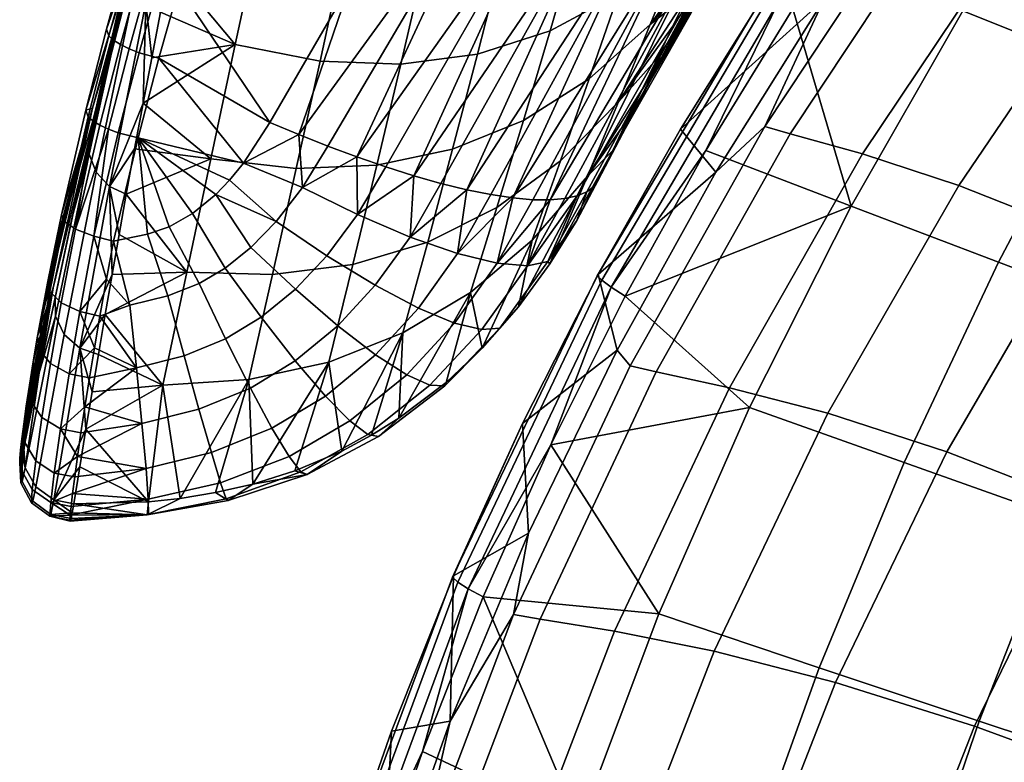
# Model space of a CAD drawing. Header units: millimetres. Extents: x -265 to 265, y -290 to 275.
# Tile 20 of 67: x -265 to -207, y 39 to 83. Entities that reach past the tile are written whole.
import ezdxf

# ---------------------------------------------------------------- set-up
doc = ezdxf.new("R2010")
doc.units = ezdxf.units.MM
doc.header["$MEASUREMENT"] = 0
for name, color, linetype in [('operadlo', 23, 'Continuous'), ('podnoz', 31, 'Continuous'), ('sedak', 23, 'Continuous')]:
    doc.layers.add(name, color=color, linetype=linetype)

msp = doc.modelspace()

# ---------------------------------------------------------------- meshes
at = {"layer": 'operadlo'}
mesh = msp.add_polyface(dxfattribs=at)
corners = [(-229.672, 84.898, 517.372), (-231.427, 79.827, 493.675), (-227.785, 83.08, 492.738), (-225.82, 87.886, 516.432), (-227.873, 90.178, 541.021), (-223.783, 92.906, 540.075), (-226.024, 95.699, 564.611), (-221.666, 98.16, 563.66), (-230.5, 94.062, 565.286), (-232.147, 88.267, 541.709), (-231.532, 74.014, 445.237), (-229.155, 77.356, 437.292), (-228.266, 79.196, 447.97), (-229.687, 78.463, 469.004), (-227.359, 81.07, 458.64), (-226.435, 82.98, 469.303), (-225.49, 84.927, 479.957), (-223.543, 88.937, 501.238), (-224.527, 86.913, 490.602), (-221.51, 93.108, 522.48), (-222.537, 91.002, 511.864), (-220.46, 95.256, 533.085), (-222.672, 88.735, 411.018), (-215.842, 98.686, 424.402), (-223.185, 87.565, 427.079), (-220.154, 92.068, 460.465), (-216.951, 96.889, 493.783), (-226.933, 81.318, 413.422), (-230.027, 75.551, 426.607), (-230.885, 73.777, 415.915), (-223.382, 88.219, 407.413), (-232.146, 72.838, 410.24), (-231.572, 73.082, 412.155), (-231.154, 73.398, 414.053), (-218.053, 96.11, 408.669), (-224.623, 88.01, 403.764), (-232.875, 72.674, 408.33), (-233.762, 72.595, 406.446), (-226.399, 88.15, 400.22), (-235.985, 72.711, 402.853), (-228.668, 88.655, 396.938)]
mesh.append_faces([[corners[k] for k in face] for face in [(0, 1, 2, 3), (4, 0, 3, 5), (6, 4, 5, 7), (8, 9, 4, 6), (10, 11, 12, 12), (13, 14, 15, 15), (16, 13, 15, 15), (13, 10, 12, 14), (2, 13, 16, 16), (17, 2, 18, 18), (18, 2, 16, 16), (19, 3, 20, 20), (21, 5, 19, 19), (20, 3, 17, 17), (17, 3, 2, 2), (5, 3, 19, 19), (22, 23, 24, 24), (12, 24, 25, 25), (26, 16, 25, 25), (24, 27, 22, 22), (28, 29, 27, 27), (24, 11, 28, 28), (12, 25, 14, 14), (12, 11, 24, 24), (25, 15, 14, 14), (16, 26, 18, 18), (18, 26, 17, 17), (20, 17, 26, 26), (16, 15, 25, 25), (27, 24, 28, 28), (30, 22, 27, 27), (31, 30, 32, 32), (30, 33, 32, 32), (30, 34, 22, 22), (27, 33, 30, 30), (35, 30, 31, 31), (31, 36, 35, 35), (35, 37, 38, 38), (39, 40, 38, 38)]])
mesh = msp.add_polyface(dxfattribs=at)
corners = [(-231.427, 79.827, 493.675), (-233.147, 74.937, 469.944), (-229.687, 78.463, 469.004), (-227.785, 83.08, 492.738), (-235.361, 77.34, 494.398), (-236.942, 72.141, 470.69), (-233.766, 82.704, 518.075), (-229.672, 84.898, 517.372), (-238.102, 81.305, 518.543), (-239.588, 75.618, 494.906), (-242.68, 80.7, 518.774), (-244.107, 74.662, 495.198), (-247.502, 80.89, 518.768), (-248.92, 74.471, 495.277), (-252.565, 81.874, 518.527), (-254.025, 75.046, 495.14), (-232.147, 88.267, 541.709), (-227.873, 90.178, 541.021), (-236.605, 87.17, 542.141), (-241.248, 86.889, 542.316), (-246.073, 87.424, 542.235), (-251.083, 88.773, 541.897), (-235.094, 93.25, 565.687), (-230.5, 94.062, 565.286), (-239.804, 93.262, 565.813), (-244.631, 94.099, 565.665), (-249.575, 95.76, 565.243), (-231.532, 74.014, 445.237), (-230.027, 75.551, 426.607), (-229.155, 77.356, 437.292), (-247.041, 75.809, 394.124), (-248.546, 73.333, 394.767), (-248.777, 76.504, 393.51), (-226.399, 88.15, 400.22), (-234.801, 72.607, 404.613), (-235.985, 72.711, 402.853), (-237.305, 72.909, 401.189), (-228.668, 88.655, 396.938), (-233.762, 72.595, 406.446), (-224.623, 88.01, 403.764), (-232.875, 72.674, 408.33), (-231.346, 89.511, 394.061), (-240.28, 73.573, 398.226), (-241.901, 74.031, 396.958), (-234.312, 90.676, 391.699), (-243.582, 74.562, 395.849), (-238.742, 73.197, 399.641), (-245.303, 75.158, 394.903), (-237.433, 92.085, 389.917), (-250.5, 77.224, 393.06), (-245.676, 85.545, 390.832), (-240.573, 93.662, 388.727), (-253.335, 93.654, 387.331), (-255.935, 85.274, 389.945), (-251.877, 97.941, 385.992)]
mesh.append_faces([[corners[k] for k in face] for face in [(0, 1, 2, 3), (4, 5, 1, 0), (6, 4, 0, 7), (8, 9, 4, 6), (10, 11, 9, 8), (12, 13, 11, 10), (14, 15, 13, 12), (16, 6, 7, 17), (18, 8, 6, 16), (19, 10, 8, 18), (20, 12, 10, 19), (21, 14, 12, 20), (22, 18, 16, 23), (24, 19, 18, 22), (25, 20, 19, 24), (26, 21, 20, 25), (27, 28, 29, 29), (30, 31, 32, 32), (33, 34, 35, 35), (35, 36, 37, 37), (38, 39, 40, 40), (34, 33, 38, 38), (41, 42, 43, 43), (44, 43, 45, 45), (41, 37, 46, 46), (36, 46, 37, 37), (41, 43, 44, 44), (46, 42, 41, 41), (47, 44, 45, 45), (48, 47, 30, 30), (32, 48, 30, 30), (49, 50, 32, 32), (48, 32, 50, 50), (48, 50, 51, 51), (48, 44, 47, 47), (51, 50, 52, 52), (49, 53, 50, 50), (53, 52, 50, 50), (52, 54, 51, 51)]])
mesh = msp.add_polyface(dxfattribs=at)
corners = [(-251.083, 88.773, 541.897), (-256.475, 86.548, 528.346), (-252.565, 81.874, 518.527), (-258.07, 78.368, 502.137), (-257.551, 81.091, 510.876), (-257.02, 83.817, 519.612), (-255.344, 92.017, 545.81), (-255.916, 89.281, 537.079), (-250.5, 77.224, 393.06), (-257.121, 81.055, 391.261), (-255.935, 85.274, 389.945), (-256.461, 93.478, 482.281), (-258.811, 85.772, 452.984), (-261.391, 75.81, 456.336), (-259.257, 84.282, 485.474), (-255.726, 95.673, 449.656), (-258.192, 88.721, 420.197), (-261.083, 78.066, 423.682), (-260.034, 81.821, 501.212), (-260.646, 79.097, 492.48), (-259.413, 84.549, 509.942), (-258.783, 87.282, 518.669), (-257.044, 92.753, 514.607), (-260.253, 82.79, 394.145), (-261.488, 77.954, 395.633), (-259.071, 87.07, 392.825), (-259.841, 82.141, 392.419), (-260.117, 82.391, 392.984), (-258.939, 86.667, 391.657), (-258.664, 86.411, 391.088), (-259.426, 81.877, 391.928), (-258.248, 86.138, 390.595), (-258.9, 81.62, 391.553), (-257.72, 85.87, 390.221), (-258.309, 81.389, 391.319), (-257.125, 85.628, 389.991), (-261.07, 77.321, 393.92), (-261.347, 77.562, 394.481), (-260.658, 77.068, 393.431), (-256.354, 95.163, 389.021), (-254.529, 94.048, 387.351), (-253.335, 93.654, 387.331), (-261.286, 75.325, 484.072), (-260.878, 74.249, 484.374), (-258.585, 85.24, 519.284), (-258.884, 86.284, 518.984), (-257.908, 84.368, 519.505), (-255.561, 95.374, 554.408), (-260.068, 73.402, 484.579), (-258.144, 90.019, 527.395)]
mesh.append_faces([[corners[k] for k in face] for face in [(0, 1, 2, 2), (3, 2, 4, 4), (2, 1, 5, 5), (6, 7, 0, 0), (1, 0, 7, 7), (4, 2, 5, 5), (8, 9, 10, 10), (11, 12, 13, 14), (15, 16, 17, 12), (18, 14, 19, 19), (20, 21, 22, 22), (18, 20, 22, 22), (22, 14, 18, 18), (16, 23, 24, 24), (16, 25, 23, 23), (17, 16, 24, 24), (26, 27, 28, 29), (30, 26, 29, 31), (32, 30, 31, 33), (34, 32, 33, 35), (36, 37, 27, 26), (38, 36, 26, 30), (28, 27, 23, 25), (25, 39, 28, 28), (24, 23, 27, 37), (10, 9, 34, 35), (40, 10, 35, 35), (40, 41, 10, 10), (42, 43, 44, 45), (1, 7, 46, 46), (5, 1, 46, 46), (4, 46, 3, 3), (46, 4, 5, 5), (7, 47, 46, 46), (45, 18, 19, 42), (48, 3, 46, 46), (45, 49, 21, 21), (45, 20, 18, 18), (20, 45, 21, 21)]])
mesh = msp.add_polyface(dxfattribs=at)
corners = [(-254.025, 75.046, 495.14), (-252.565, 81.874, 518.527), (-258.07, 78.368, 502.137), (-259.071, 72.938, 484.654), (-255.465, 68.27, 471.743), (-258.576, 75.65, 493.397), (-250.5, 77.224, 393.06), (-248.777, 76.504, 393.51), (-252.068, 74.797, 393.7), (-248.546, 73.333, 394.767), (-250.121, 71.3, 395.265), (-252.9, 73.78, 393.953), (-253.715, 72.927, 394.157), (-257.121, 81.055, 391.261), (-258.366, 76.294, 392.743), (-256.514, 70.992, 394.566), (-255.109, 71.773, 394.415), (-257.801, 70.542, 394.627), (-259.842, 70.136, 394.637), (-258.811, 85.772, 452.984), (-261.083, 78.066, 423.682), (-263.445, 67.336, 427.194), (-261.391, 75.81, 456.336), (-263.752, 67.729, 399.199), (-264.076, 66.038, 400.224), (-263.361, 69.676, 398.266), (-262.932, 71.701, 397.536), (-260.646, 79.097, 492.48), (-259.257, 84.282, 485.474), (-261.25, 76.378, 483.747), (-262.3, 71.565, 468.249), (-261.488, 77.954, 395.633), (-260.137, 76.824, 393.055), (-260.658, 77.068, 393.431), (-259.426, 81.877, 391.928), (-258.9, 81.62, 391.553), (-259.549, 76.606, 392.817), (-258.309, 81.389, 391.319), (-261.347, 77.562, 394.481), (-262.785, 71.318, 396.398), (-261.07, 77.321, 393.92), (-262.105, 70.85, 395.358), (-261.013, 70.421, 394.735), (-260.878, 74.249, 484.374), (-260.068, 73.402, 484.579), (-257.908, 84.368, 519.505), (-258.585, 85.24, 519.284), (-261.286, 75.325, 484.072)]
mesh.append_faces([[corners[k] for k in face] for face in [(0, 1, 2, 2), (3, 4, 0, 0), (0, 5, 3, 3), (5, 0, 2, 2), (6, 7, 8, 8), (9, 10, 11, 8), (10, 12, 11, 11), (6, 8, 13, 13), (11, 14, 8, 8), (14, 11, 12, 12), (15, 14, 16, 16), (12, 16, 14, 14), (17, 14, 15, 15), (14, 13, 8, 8), (18, 14, 17, 17), (19, 20, 21, 22), (23, 24, 20, 20), (25, 23, 20, 20), (26, 25, 20, 20), (27, 28, 29, 29), (29, 28, 30, 30), (30, 28, 22, 22), (20, 31, 26, 26), (32, 33, 34, 35), (36, 32, 35, 37), (26, 31, 38, 39), (39, 38, 40, 40), (40, 41, 39, 39), (40, 33, 41, 41), (33, 32, 41, 41), (42, 41, 32, 32), (36, 42, 32, 32), (13, 14, 36, 37), (14, 18, 42, 36), (43, 44, 45, 46), (2, 44, 5, 5), (3, 5, 44, 44), (47, 27, 29, 29), (30, 47, 29, 29)]])
mesh = msp.add_polyface(dxfattribs=at)
corners = [(-234.841, 70.196, 446.187), (-238.517, 67.073, 446.965), (-237.817, 63.729, 419.019), (-231.532, 74.014, 445.237), (-235.646, 66.204, 418.2), (-239.964, 61.694, 419.751), (-242.788, 59.557, 420.616), (-233.771, 68.777, 417.4), (-233.147, 74.937, 469.944), (-229.687, 78.463, 469.004), (-236.942, 72.141, 470.69), (-241.071, 70.076, 471.243), (-242.56, 64.645, 447.569), (-239.588, 75.618, 494.906), (-235.361, 77.34, 494.398), (-232.168, 71.369, 416.623), (-230.885, 73.777, 415.915), (-230.027, 75.551, 426.607), (-237.843, 64.848, 410.571), (-235.118, 68.658, 409.464), (-233.907, 68.915, 413.361), (-236.773, 64.943, 414.56), (-239.475, 65.239, 406.651), (-236.93, 68.808, 405.657), (-241.629, 66.132, 402.999), (-239.297, 69.385, 402.132), (-240.936, 61.528, 411.618), (-240.054, 61.488, 415.707), (-242.324, 62.142, 407.572), (-231.572, 73.082, 412.155), (-231.154, 73.398, 414.053), (-232.146, 72.838, 410.24), (-234.801, 72.607, 404.613), (-235.985, 72.711, 402.853), (-232.875, 72.674, 408.33), (-233.762, 72.595, 406.446), (-238.742, 73.197, 399.641), (-242.121, 70.374, 399.064), (-240.28, 73.573, 398.226), (-237.305, 72.909, 401.189), (-226.933, 81.318, 413.422)]
mesh.append_faces([[corners[k] for k in face] for face in [(0, 1, 2, 2), (3, 0, 4, 4), (5, 1, 6, 6), (1, 5, 2, 2), (2, 4, 0, 0), (4, 7, 3, 3), (8, 0, 3, 9), (10, 1, 0, 8), (11, 12, 1, 10), (13, 11, 10, 14), (15, 16, 17, 17), (3, 7, 17, 17), (17, 7, 15, 15), (18, 19, 20, 21), (22, 23, 19, 18), (24, 25, 23, 22), (26, 18, 21, 27), (28, 22, 18, 26), (15, 29, 30, 30), (29, 15, 20, 20), (7, 20, 15, 15), (16, 15, 30, 30), (31, 29, 20, 20), (32, 23, 33, 33), (31, 19, 34, 34), (34, 19, 35, 35), (35, 23, 32, 32), (19, 31, 20, 20), (7, 4, 21, 20), (27, 2, 5, 5), (21, 4, 2, 2), (35, 19, 23, 23), (2, 27, 21, 21), (25, 33, 23, 23), (36, 37, 38, 38), (25, 36, 39, 39), (36, 25, 37, 37), (25, 39, 33, 33), (40, 16, 30, 30)]])
mesh = msp.add_polyface(dxfattribs=at)
corners = [(-265.436, 56.911, 415.877), (-263.445, 67.336, 427.194), (-265.428, 57.173, 413.814), (-265.386, 57.64, 411.786), (-265.309, 58.324, 409.778), (-265.194, 59.208, 407.849), (-264.076, 66.038, 400.224), (-264.364, 64.449, 401.405), (-261.083, 78.066, 423.682), (-264.852, 61.535, 404.323), (-265.043, 60.282, 406.027), (-264.627, 62.92, 402.791), (-261.391, 75.81, 456.336), (-263.324, 66.766, 452.745), (-262.3, 71.565, 468.249), (-265.188, 57.768, 423.545), (-264.267, 62.262, 438.148), (-265.413, 56.856, 417.875), (-262.785, 64.545, 453.388), (-261.838, 63.729, 453.576), (-260.068, 73.402, 484.579), (-260.878, 74.249, 484.374), (-263.305, 65.656, 453.082), (-261.286, 75.325, 484.072), (-264.479, 55.456, 424.205), (-265.113, 56.6, 423.896), (-263.604, 62.818, 399.604), (-262.48, 62.21, 399.11), (-262.999, 58.91, 402.44), (-264.119, 59.589, 402.846), (-264.271, 63.649, 400.463), (-264.775, 60.566, 403.551), (-262.959, 66.455, 397.166), (-261.843, 65.927, 396.602), (-263.637, 67.121, 398.135), (-261.268, 61.958, 399.066), (-261.543, 60.234, 400.65), (-260.971, 63.751, 397.714), (-262.105, 70.85, 395.358), (-261.013, 70.421, 394.735), (-265.128, 58.106, 407.286), (-262.785, 71.318, 396.398), (-263.361, 69.676, 398.266), (-263.752, 67.729, 399.199), (-262.932, 71.701, 397.536)]
mesh.append_faces([[corners[k] for k in face] for face in [(0, 1, 2, 2), (2, 1, 3, 3), (3, 1, 4, 4), (5, 4, 1, 1), (6, 7, 8, 8), (9, 10, 1, 1), (1, 11, 9, 9), (7, 11, 1, 1), (1, 10, 5, 5), (12, 13, 14, 14), (1, 15, 16, 16), (12, 1, 16, 16), (17, 15, 1, 1), (1, 8, 7, 7), (12, 16, 13, 13), (18, 19, 20, 21), (22, 18, 21, 23), (24, 18, 22, 25), (23, 14, 13, 22), (25, 22, 16, 16), (16, 22, 13, 13), (26, 27, 28, 29), (30, 26, 29, 31), (32, 33, 27, 26), (34, 32, 26, 30), (27, 35, 36, 28), (37, 35, 27, 27), (32, 38, 39, 33), (37, 27, 33, 33), (40, 10, 9, 31), (31, 11, 7, 30), (11, 31, 9, 9), (7, 6, 30, 30), (38, 32, 34, 41), (42, 41, 34, 34), (34, 6, 43, 43), (41, 42, 44, 44), (42, 34, 43, 43), (30, 6, 34, 34)]])
mesh = msp.add_polyface(dxfattribs=at)
corners = [(-246.969, 62.912, 448), (-251.744, 61.874, 448.258), (-251.509, 55.624, 422.763), (-249.004, 56.412, 422.225), (-246.198, 57.591, 421.549), (-244.433, 58.534, 421.081), (-242.56, 64.645, 447.569), (-238.517, 67.073, 446.965), (-242.788, 59.557, 420.616), (-245.535, 68.743, 471.603), (-241.071, 70.076, 471.243), (-250.332, 68.141, 471.77), (-244.107, 74.662, 495.198), (-239.588, 75.618, 494.906), (-248.92, 74.471, 495.277), (-244.214, 67.496, 399.8), (-242.121, 70.374, 399.064), (-239.297, 69.385, 402.132), (-241.629, 66.132, 402.999), (-247.096, 69.255, 397.196), (-245.258, 71.718, 396.585), (-250.121, 71.3, 395.265), (-248.546, 73.333, 394.767), (-244.187, 63.341, 403.777), (-239.475, 65.239, 406.651), (-242.324, 62.142, 407.572), (-246.441, 65.08, 400.431), (-248.97, 67.261, 397.687), (-251.631, 69.75, 395.631), (-244.652, 58.589, 412.677), (-240.936, 61.528, 411.618), (-240.054, 61.488, 415.707), (-244.018, 58.454, 416.882), (-245.713, 59.394, 408.484), (-247.177, 60.878, 404.523), (-248.979, 62.983, 401.007), (-251.017, 65.586, 398.105), (-248.652, 56.357, 413.631), (-248.28, 56.196, 417.95), (-249.354, 57.277, 409.29), (-250.371, 58.968, 405.163), (-251.659, 61.358, 401.481), (-239.964, 61.694, 419.751), (-243.582, 74.562, 395.849), (-245.303, 75.158, 394.903), (-240.28, 73.573, 398.226), (-241.901, 74.031, 396.958), (-247.041, 75.809, 394.124), (-248.777, 76.504, 393.51), (-252.068, 74.797, 393.7)]
mesh.append_faces([[corners[k] for k in face] for face in [(0, 1, 2, 2), (3, 0, 2, 2), (0, 3, 4, 4), (4, 5, 6, 6), (6, 0, 4, 4), (7, 6, 8, 8), (5, 8, 6, 6), (9, 0, 6, 10), (11, 1, 0, 9), (12, 9, 10, 13), (14, 11, 9, 12), (15, 16, 17, 18), (19, 20, 16, 15), (21, 22, 20, 19), (23, 18, 24, 25), (26, 15, 18, 23), (27, 19, 15, 26), (28, 21, 19, 27), (29, 30, 31, 32), (33, 25, 30, 29), (34, 23, 25, 33), (35, 26, 23, 34), (36, 27, 26, 35), (37, 29, 32, 38), (39, 33, 29, 37), (40, 34, 33, 39), (41, 35, 34, 40), (42, 8, 32, 31), (32, 8, 5, 5), (43, 20, 44, 44), (45, 16, 46, 46), (46, 20, 43, 43), (47, 44, 22, 22), (44, 20, 22, 22), (46, 16, 20, 20), (48, 22, 49, 49), (38, 32, 5, 4), (38, 3, 2, 2), (38, 4, 3, 3)]])
mesh = msp.add_polyface(dxfattribs=at)
corners = [(-255.465, 68.27, 471.743), (-256.886, 61.531, 448.343), (-251.744, 61.874, 448.258), (-250.332, 68.141, 471.77), (-254.025, 75.046, 495.14), (-248.92, 74.471, 495.277), (-260.332, 65.75, 461.379), (-261.11, 61.125, 446.309), (-261.479, 58.89, 438.999), (-259.92, 68.141, 469.139), (-259.5, 70.537, 476.898), (-260.736, 63.365, 453.616), (-259.071, 72.938, 484.654), (-253.176, 68.522, 395.911), (-251.631, 69.75, 395.631), (-248.97, 67.261, 397.687), (-251.017, 65.586, 398.105), (-253.141, 64.302, 398.427), (-248.979, 62.983, 401.007), (-251.659, 61.358, 401.481), (-254.727, 67.609, 396.11), (-255.62, 63.277, 398.675), (-254.732, 60.087, 401.865), (-256.593, 66.858, 396.252), (-258.468, 62.558, 398.825), (-258.133, 59.231, 402.127), (-258.867, 66.303, 396.321), (-255.109, 71.773, 394.415), (-253.715, 72.927, 394.157), (-250.121, 71.3, 395.265), (-256.514, 70.992, 394.566), (-261.543, 60.234, 400.65), (-259.842, 70.136, 394.637), (-257.801, 70.542, 394.627), (-261.268, 61.958, 399.066), (-260.644, 65.658, 396.542), (-260.255, 67.854, 395.474), (-260.971, 63.751, 397.714), (-260.068, 73.402, 484.579), (-261.838, 63.729, 453.576), (-261.843, 65.927, 396.602), (-261.013, 70.421, 394.735)]
mesh.append_faces([[corners[k] for k in face] for face in [(0, 1, 2, 3), (4, 0, 3, 5), (0, 6, 1, 1), (7, 8, 1, 1), (6, 0, 9, 9), (9, 0, 10, 10), (1, 6, 11, 11), (0, 12, 10, 10), (11, 7, 1, 1), (13, 14, 15, 16), (17, 16, 18, 19), (20, 13, 16, 17), (21, 17, 19, 22), (23, 20, 17, 21), (24, 21, 22, 25), (26, 23, 21, 24), (27, 28, 14, 13), (29, 14, 28, 28), (13, 20, 30, 27), (31, 24, 25, 25), (32, 33, 23, 26), (33, 30, 20, 23), (34, 24, 31, 31), (35, 36, 26, 26), (26, 36, 32, 32), (26, 24, 35, 35), (35, 24, 37, 37), (24, 34, 37, 37), (12, 38, 10, 10), (6, 9, 39, 39), (7, 11, 39, 39), (11, 6, 39, 39), (39, 8, 7, 7), (38, 9, 10, 10), (9, 38, 39, 39), (40, 35, 37, 37), (40, 36, 35, 35), (36, 40, 41, 41), (41, 32, 36, 36)]])
mesh = msp.add_polyface(dxfattribs=at)
corners = [(-265.361, 56.993, 419.867), (-265.287, 57.297, 421.724), (-265.188, 57.768, 423.545), (-265.413, 56.856, 417.875), (-263.445, 67.336, 427.194), (-265.436, 56.911, 415.877), (-261.84, 56.659, 431.687), (-263.393, 54.682, 424.372), (-262.197, 54.434, 424.374), (-261.479, 58.89, 438.999), (-261.838, 63.729, 453.576), (-262.785, 64.545, 453.388), (-264.479, 55.456, 424.205), (-265.113, 56.6, 423.896), (-264.267, 62.262, 438.148), (-264.736, 54.491, 415.695), (-263.64, 53.697, 415.631), (-263.569, 53.799, 420.18), (-264.66, 54.591, 420.124), (-265.371, 55.687, 415.786), (-265.293, 55.777, 420.007), (-264.685, 55.288, 411.148), (-263.579, 54.512, 410.962), (-265.322, 56.452, 411.455), (-264.481, 57.016, 406.769), (-263.368, 56.279, 406.467), (-265.128, 58.106, 407.286), (-264.119, 59.589, 402.846), (-262.999, 58.91, 402.44), (-264.775, 60.566, 403.551), (-262.296, 53.901, 422.292), (-262.368, 53.557, 420.169), (-262.416, 53.4, 417.891), (-262.417, 53.755, 413.249), (-262.433, 53.461, 415.608), (-262.367, 54.281, 410.932), (-262.151, 56.047, 406.432), (-262.278, 55.05, 408.636), (-265.428, 57.173, 413.814), (-265.386, 57.64, 411.786), (-265.309, 58.324, 409.778), (-265.194, 59.208, 407.849), (-261.985, 57.258, 404.349), (-265.043, 60.282, 406.027)]
mesh.append_faces([[corners[k] for k in face] for face in [(0, 1, 2, 2), (3, 0, 2, 2), (3, 4, 5, 5), (6, 7, 8, 8), (9, 10, 7, 7), (11, 12, 7, 10), (13, 14, 2, 2), (15, 16, 17, 18), (19, 15, 18, 20), (21, 22, 16, 15), (23, 21, 15, 19), (24, 25, 22, 21), (26, 24, 21, 23), (27, 28, 25, 24), (29, 27, 24, 26), (7, 30, 8, 8), (17, 31, 30, 30), (12, 18, 17, 7), (16, 32, 31, 17), (30, 7, 17, 17), (16, 33, 34, 34), (22, 35, 33, 33), (22, 33, 16, 16), (25, 36, 37, 22), (22, 37, 35, 35), (32, 16, 34, 34), (18, 12, 13, 20), (20, 0, 3, 19), (1, 20, 13, 13), (13, 2, 1, 1), (0, 20, 1, 1), (19, 5, 38, 38), (3, 5, 19, 19), (19, 38, 39, 23), (40, 41, 26, 26), (40, 23, 39, 39), (23, 40, 26, 26), (28, 42, 25, 25), (41, 43, 26, 26)]])
mesh = msp.add_polyface(dxfattribs=at)
corners = [(-251.744, 61.874, 448.258), (-255.858, 54.761, 423.551), (-253.746, 55.107, 423.192), (-251.509, 55.624, 422.763), (-261.479, 58.89, 438.999), (-261.84, 56.659, 431.687), (-257.745, 54.562, 423.834), (-262.197, 54.434, 424.374), (-256.886, 61.531, 448.343), (-253.101, 54.747, 414.478), (-248.652, 56.357, 413.631), (-248.28, 56.196, 417.95), (-252.98, 54.63, 418.906), (-253.438, 55.7, 409.992), (-249.354, 57.277, 409.29), (-253.99, 57.507, 405.705), (-250.371, 58.968, 405.163), (-254.732, 60.087, 401.865), (-251.659, 61.358, 401.481), (-257.736, 53.811, 415.137), (-257.821, 53.787, 419.659), (-257.756, 54.726, 410.527), (-257.891, 56.56, 406.101), (-258.133, 59.231, 402.127), (-262.368, 53.557, 420.169), (-262.416, 53.4, 417.891), (-262.296, 53.901, 422.292), (-262.417, 53.755, 413.249), (-262.367, 54.281, 410.932), (-262.433, 53.461, 415.608), (-262.278, 55.05, 408.636), (-261.985, 57.258, 404.349), (-261.78, 58.671, 402.402), (-261.543, 60.234, 400.65), (-262.151, 56.047, 406.432), (-263.393, 54.682, 424.372), (-262.999, 58.91, 402.44), (-263.368, 56.279, 406.467)]
mesh.append_faces([[corners[k] for k in face] for face in [(0, 1, 2, 2), (3, 0, 2, 2), (4, 5, 6, 6), (6, 5, 7, 7), (1, 8, 6, 6), (6, 8, 4, 4), (0, 8, 1, 1), (9, 10, 11, 12), (13, 14, 10, 9), (15, 16, 14, 13), (17, 18, 16, 15), (19, 9, 12, 20), (21, 13, 9, 19), (22, 15, 13, 21), (23, 17, 15, 22), (12, 3, 2, 2), (12, 11, 3, 3), (20, 1, 6, 6), (7, 20, 6, 6), (20, 12, 2, 1), (20, 24, 25, 25), (24, 20, 26, 26), (19, 20, 25, 25), (27, 21, 19, 19), (21, 27, 28, 28), (29, 27, 19, 19), (29, 19, 25, 25), (30, 21, 28, 28), (7, 26, 20, 20), (31, 23, 22, 22), (32, 33, 23, 23), (32, 23, 31, 31), (34, 31, 22, 22), (30, 34, 22, 22), (30, 22, 21, 21), (35, 5, 4, 4), (36, 32, 31, 31), (36, 33, 32, 32), (34, 37, 31, 31)]])
at = {"layer": 'podnoz'}
mesh = msp.add_polyface(dxfattribs=at)
corners = [(-234.071, 232.99), (-234.714, 236.396), (-218.209, 254.049), (-223.252, 253.773), (-234.754, 239.642), (-234.223, 242.83), (-219.967, 254.144), (-216.487, 253.765), (-226.219, 221.845), (-228.888, 224.093), (-205.271, 246.073), (-231.11, 226.751), (-207.498, 248.722), (-210.169, 250.961), (-232.854, 229.745), (-213.193, 252.673), (-203.522, 243.086), (-223.193, 220.125), (-229.048, 250.974), (-233.102, 245.857), (-231.372, 248.619), (-230.267, 249.872), (-227.725, 251.919), (-226.311, 252.704), (-224.815, 253.324), (-221.633, 254.048), (-202.299, 239.848), (-219.897, 219.026), (-218.175, 218.738), (-201.646, 236.448), (-216.415, 218.64), (-214.019, 218.832), (-201.68, 232.324), (-211.685, 219.41), (-201.549, 234.384), (-202.654, 228.316), (-209.479, 220.368), (-204.604, 224.668), (-205.924, 223.08), (-207.466, 221.684), (-203.511, 226.423), (-202.046, 230.293), (-226.311, 252.704), (-135.495, 90.518, 352.744), (-224.815, 253.324), (-143.475, 83.647, 351.614), (-231.372, 248.619), (-233.102, 245.857), (-145.051, 80.646, 350.628), (-234.223, 242.83), (-227.725, 251.919), (-230.267, 249.872), (-138.544, 88.74, 352.706), (-229.048, 250.974), (-141.266, 86.406, 352.325), (-145.958, 77.602, 349.448), (-234.754, 239.642), (-234.714, 236.396), (-132.324, 91.684, 352.467), (-223.252, 253.773), (-221.633, 254.048), (-129.225, 92.26, 351.934), (-219.967, 254.144), (-122.951, 91.773, 350.087), (-213.193, 252.673), (-216.487, 253.765), (-126.124, 92.305, 351.154), (-218.209, 254.049), (-210.169, 250.961), (-117.169, 88.817, 347.221), (-207.498, 248.722), (-114.952, 86.501, 345.573), (-205.271, 246.073), (-113.366, 83.817, 343.917), (-202.299, 239.848), (-203.522, 243.086), (-112.45, 80.954, 342.35), (-201.646, 236.448), (-201.68, 232.324), (-112.594, 74.474, 339.378), (-202.046, 230.293), (-202.654, 228.316), (-114.001, 70.716, 337.995), (-203.511, 226.423), (-116.411, 67.164, 336.968), (-204.604, 224.668)]
mesh.append_faces([[corners[k] for k in face] for face in [(0, 1, 2, 2), (3, 4, 5, 5), (4, 6, 1, 1), (0, 2, 7, 7), (8, 9, 10, 10), (11, 12, 9, 9), (13, 11, 14, 14), (15, 14, 0, 0), (16, 17, 8, 8), (18, 19, 20, 20), (21, 18, 20, 20), (22, 19, 18, 18), (22, 23, 19, 19), (19, 23, 5, 5), (5, 23, 24, 24), (3, 5, 24, 24), (4, 3, 25, 25), (4, 25, 6, 6), (6, 2, 1, 1), (26, 27, 17, 17), (28, 29, 30, 30), (31, 32, 33, 33), (31, 30, 34, 34), (35, 36, 33, 33), (37, 38, 39, 39), (40, 36, 35, 35), (37, 39, 40, 40), (39, 36, 40, 40), (41, 35, 33, 33), (10, 9, 12, 12), (0, 7, 15, 15), (13, 12, 11, 11), (13, 14, 15, 15), (31, 34, 32, 32), (30, 29, 34, 34), (26, 17, 16, 16), (27, 26, 29, 29), (16, 8, 10, 10), (33, 32, 41, 41), (28, 27, 29, 29), (42, 43, 44, 44), (45, 46, 47, 47), (48, 47, 49, 49), (50, 43, 42, 42), (51, 52, 53, 53), (54, 51, 46, 46), (55, 49, 56, 56), (57, 55, 56, 56), (58, 59, 44, 44), (60, 61, 62, 62), (63, 64, 65, 65), (66, 65, 67, 67), (61, 67, 62, 62), (68, 69, 70, 70), (71, 72, 70, 70), (73, 74, 75, 75), (76, 77, 74, 74), (78, 79, 80, 80), (81, 82, 83, 83), (83, 84, 85, 85), (82, 81, 80, 80)]])
mesh = msp.add_polyface(dxfattribs=at)
corners = [(-227.725, 251.919), (-229.048, 250.974), (-138.544, 88.74, 352.706), (-223.193, 220.125), (-138.502, 62.175, 340.357), (-226.219, 221.845), (-219.897, 219.026), (-218.175, 218.738), (-132.275, 60.476, 337.96), (-135.448, 61.008, 339.026), (-234.714, 236.396), (-234.071, 232.99), (-145.949, 71.826, 346.763), (-232.854, 229.745), (-231.11, 226.751), (-143.447, 66.28, 343.541), (-145.032, 68.964, 345.197), (-228.888, 224.093), (-141.229, 63.964, 341.892), (-221.633, 254.048), (-223.252, 253.773), (-132.324, 91.684, 352.467), (-210.169, 250.961), (-213.193, 252.673), (-119.896, 90.606, 348.756), (-203.522, 243.086), (-205.271, 246.073), (-114.952, 86.501, 345.573), (-201.549, 234.384), (-201.646, 236.448), (-112.161, 78.095, 340.948), (-201.68, 232.324), (-112.594, 74.474, 339.378), (-129.174, 60.521, 337.18), (-216.415, 218.64), (-124.382, 61.642, 336.462), (-211.685, 219.41), (-209.479, 220.368), (-207.466, 221.684), (-119.662, 64.179, 336.422), (-214.019, 218.832), (-146.238, 74.686, 348.166), (-145.958, 77.602, 349.448), (-145.051, 80.646, 350.628), (-234.223, 242.83), (-143.475, 83.647, 351.614), (-233.102, 245.857), (-231.372, 248.619), (-141.266, 86.406, 352.325), (-135.495, 90.518, 352.744), (-129.225, 92.26, 351.934), (-224.815, 253.324), (-205.924, 223.08), (-126.124, 92.305, 351.154), (-122.951, 91.773, 350.087), (-216.487, 253.765), (-218.209, 254.049), (-117.169, 88.817, 347.221), (-230.267, 249.872), (-207.498, 248.722), (-113.366, 83.817, 343.917), (-112.45, 80.954, 342.35), (-202.299, 239.848), (-114.001, 70.716, 337.995), (-202.046, 230.293), (-204.604, 224.668), (-116.411, 67.164, 336.968), (-203.511, 226.423), (-113.905, -125.101, 343.151), (-160.347, -196.585, 165.044), (-162.483, -193.899, 164.522), (-116.133, -122.301, 342.606), (-140.165, -120.212, 347.952), (-185.537, -191.895, 169.649), (-187.658, -194.2, 171.115), (-142.376, -122.615, 349.479), (-137.443, -118.342, 346.505), (-182.926, -190.101, 168.262), (-134.395, -117.103, 345.228), (-180.002, -188.913, 167.036), (-131.227, -116.514, 344.178), (-176.962, -188.347, 166.029), (-128.129, -116.516, 343.383), (-173.991, -188.35, 165.267), (-125.045, -117.059, 342.806), (-171.032, -188.87, 164.713), (-121.889, -118.2, 342.45), (-168.005, -189.965, 164.372), (-118.85, -119.965, 342.373), (-165.09, -191.658, 164.298)]
mesh.append_faces([[corners[k] for k in face] for face in [(0, 1, 2, 2), (3, 4, 5, 5), (6, 7, 8, 8), (9, 3, 6, 6), (10, 11, 12, 12), (13, 14, 15, 15), (11, 13, 16, 16), (14, 17, 15, 15), (18, 17, 5, 5), (19, 20, 21, 21), (22, 23, 24, 24), (25, 26, 27, 27), (28, 29, 30, 30), (31, 28, 32, 32), (33, 7, 34, 34), (35, 36, 37, 37), (38, 39, 37, 37), (39, 35, 37, 37), (33, 40, 35, 35), (36, 35, 40, 40), (33, 8, 7, 7), (8, 9, 6, 6), (3, 9, 4, 4), (4, 18, 5, 5), (15, 16, 13, 13), (18, 15, 17, 17), (12, 41, 10, 10), (42, 43, 44, 44), (43, 45, 46, 46), (41, 42, 10, 10), (16, 12, 11, 11), (47, 45, 48, 48), (49, 0, 2, 2), (21, 50, 19, 19), (21, 51, 49, 49), (52, 39, 38, 38), (53, 54, 55, 55), (54, 24, 23, 23), (56, 50, 53, 53), (57, 22, 24, 24), (2, 58, 48, 48), (57, 27, 59, 59), (60, 61, 62, 62), (61, 30, 29, 29), (27, 60, 25, 25), (32, 63, 64, 64), (65, 66, 52, 52), (52, 66, 39, 39), (63, 66, 67, 67), (30, 32, 28, 28), (34, 40, 33, 33), (68, 69, 70, 71), (72, 73, 74, 75), (76, 77, 73, 72), (78, 79, 77, 76), (80, 81, 79, 78), (82, 83, 81, 80), (84, 85, 83, 82), (86, 87, 85, 84), (88, 89, 87, 86), (71, 70, 89, 88)]])
at = {"layer": 'sedak'}
mesh = msp.add_polyface(dxfattribs=at)
corners = [(-219.424, 76.542, 426.02), (-210.407, 90.133, 425.776), (-211.887, 90.665, 421.284), (-220.944, 76.983, 421.534), (-215.111, 75.341, 434.201), (-206.189, 88.671, 433.981), (-209.35, 73.464, 441.255), (-200.568, 86.436, 441.064), (-202.416, 70.715, 447.158), (-193.844, 83.243, 446.989), (-194.572, 67.022, 451.956), (-186.287, 79.034, 451.796), (-217.179, 59.847, 441.45), (-223.051, 61.377, 434.427), (-210.073, 57.543, 447.332), (-201.98, 54.383, 452.127), (-193.146, 50.403, 455.949), (-186.063, 62.434, 455.763), (-216.728, 43.774, 447.496), (-223.974, 45.638, 441.636), (-208.425, 41.161, 452.292), (-199.305, 37.82, 456.14), (-189.616, 33.881, 459.207), (-183.805, 45.753, 458.977), (-213.825, 27.431, 452.446), (-222.302, 29.488, 447.646), (-210.432, 94.505, 416.499), (-217.417, 84.557, 416.677), (-188.989, 50.685, 397.571), (-194.268, 37.275, 398.205), (-193.936, 36.76, 367.332), (-189.226, 48.641, 365.761), (-208.141, 41.463, 375.1), (-212.371, 29.1, 376.312), (-222.173, 32.156, 382.242), (-217.698, 44.652, 381.171), (-203.39, 53.617, 373.868), (-212.628, 56.901, 380.088), (-194.136, 50.345, 368.376), (-198.593, 38.297, 369.713), (-206.989, 68.878, 378.995), (-221.852, 60.198, 387.035), (-215.795, 72.214, 386.143), (-198.139, 65.54, 372.619), (-189.243, 62.2, 367.015), (-200.811, 80.558, 377.893), (-209.128, 83.883, 385.254), (-192.412, 77.213, 371.353), (-194.121, 91.923, 376.785), (-201.884, 95.181, 384.369), (-186.236, 88.621, 370.071), (-219.278, 84.018, 393.493), (-213.749, 92.27, 393.004), (-193.936, 36.76, 367.332), (-189.226, 48.641, 365.761)]
mesh.append_faces([[corners[k] for k in face] for face in [(0, 1, 2, 3), (4, 5, 1, 0), (6, 7, 5, 4), (8, 9, 7, 6), (10, 11, 9, 8), (12, 6, 4, 13), (14, 8, 6, 12), (15, 10, 8, 14), (16, 17, 10, 15), (18, 14, 12, 19), (20, 15, 14, 18), (21, 16, 15, 20), (22, 23, 16, 21), (24, 20, 18, 25), (2, 26, 27, 27), (3, 2, 27, 27), (28, 29, 30, 30), (31, 28, 30, 30), (32, 33, 34, 35), (36, 32, 35, 37), (38, 39, 32, 36), (40, 37, 41, 42), (43, 36, 37, 40), (44, 38, 36, 43), (45, 40, 42, 46), (47, 43, 40, 45), (48, 45, 46, 49), (50, 47, 45, 48), (51, 52, 46, 46), (52, 49, 46, 46), (46, 42, 51, 51), (38, 53, 39, 39), (53, 38, 54, 54)]])
mesh = msp.add_polyface(dxfattribs=at)
corners = [(-230.674, 67.795, 397.048), (-220.53, 85.001, 396.179), (-220.037, 84.584, 394.721), (-230.117, 67.382, 395.634), (-230.953, 68.068, 398.6), (-220.767, 85.258, 397.762), (-239.271, 49.765, 397.946), (-238.662, 49.366, 396.569), (-239.586, 50.049, 399.473), (-219.278, 84.018, 393.493), (-224.459, 75.542, 393.985), (-229.276, 66.854, 394.479), (-233.713, 57.967, 394.974), (-213.749, 92.27, 393.004), (-235.415, 59.235, 400.598), (-230.892, 68.135, 400.178), (-225.979, 76.828, 399.767), (-220.693, 85.3, 399.367), (-215.049, 93.537, 398.978), (-227.434, 62.329, 426.274), (-219.424, 76.542, 426.02), (-220.944, 76.983, 421.534), (-228.986, 62.682, 421.794), (-223.051, 61.377, 434.427), (-215.111, 75.341, 434.201), (-234.362, 47.553, 426.534), (-235.942, 47.821, 422.064), (-223.868, 74.254, 416.862), (-229.757, 63.621, 417.054), (-217.417, 84.557, 416.677), (-235.055, 52.682, 417.25), (-239.534, 50.141, 401.027), (-215.795, 72.214, 386.143), (-221.852, 60.198, 387.035), (-227.264, 47.864, 387.926)]
mesh.append_faces([[corners[k] for k in face] for face in [(0, 1, 2, 3), (4, 5, 1, 0), (6, 0, 3, 7), (8, 4, 0, 6), (2, 9, 10, 10), (3, 11, 12, 12), (3, 10, 11, 11), (2, 13, 9, 9), (10, 3, 2, 2), (12, 7, 3, 3), (4, 8, 14, 15), (5, 4, 16, 17), (4, 15, 16, 16), (17, 18, 5, 5), (19, 20, 21, 22), (23, 24, 20, 19), (25, 19, 22, 26), (27, 28, 22, 21), (21, 29, 27, 27), (28, 30, 26, 22), (29, 17, 16, 16), (17, 29, 18, 18), (15, 27, 16, 16), (30, 28, 14, 14), (15, 28, 27, 27), (31, 30, 14, 14), (16, 27, 29, 29), (28, 15, 14, 14), (11, 10, 32, 32), (9, 32, 10, 10), (33, 12, 11, 11), (11, 32, 33, 33), (33, 34, 12, 12)]])
mesh = msp.add_polyface(dxfattribs=at)
corners = [(-202.944, -17.203, 460.371), (-201.17, -4.074, 459.996), (-211.576, -2.483, 456.766), (-213.476, -16.43, 457.107), (-203.679, -30.375, 460.848), (-214.282, -30.421, 457.582), (-203.487, -44.776, 461.453), (-214.134, -45.341, 458.213), (-203.024, -61.79, 462.023), (-213.75, -62.235, 458.813), (-192.105, -19.589, 463.101), (-191.088, -10.537, 462.796), (-192.562, -37.822, 463.822), (-192.594, -28.704, 463.443), (-191.871, -59.819, 464.57), (-192.241, -48.404, 464.228), (-168.167, 86.425, 395.884), (-204.421, -77.262, 403.613), (-205.555, -41.153, 401.908), (-205.555, -41.153, 401.908), (-204.421, -77.262, 403.613), (-204.421, -77.605, 396.345), (-205.555, -41.837, 387.428), (-204.421, -77.948, 389.077), (-204.421, -78.291, 381.809), (-205.062, -58.227, 373.584), (-205.264, -51.814, 373.304), (-204.861, -64.619, 373.88), (-205.555, -42.521, 372.949), (-205.507, -23.938, 401.095), (-204.728, -13.154, 371.602), (-204.295, -7.491, 400.318), (-205.643, -38.915, 372.821), (-205.533, -26.019, 372.279), (-205.533, -26.019, 372.279), (-215.346, -36.952, 377.145), (-213.793, -24.168, 375.989), (-204.728, -13.154, 371.602), (-211.736, -11.451, 374.797), (-212.426, -63.388, 377.168), (-217.1, -62.612, 379.347), (-205.643, -38.915, 372.821), (-205.555, -42.521, 372.949), (-207.755, -64.152, 375.103), (-205.062, -58.227, 373.584), (-205.264, -51.814, 373.304), (-204.861, -64.619, 373.88)]
mesh.append_faces([[corners[k] for k in face] for face in [(0, 1, 2, 3), (4, 0, 3, 5), (6, 4, 5, 7), (8, 6, 7, 9), (1, 0, 10, 11), (4, 6, 12, 13), (6, 8, 14, 15), (0, 4, 13, 10), (15, 12, 6, 6), (16, 17, 18, 18), (19, 20, 21, 22), (21, 23, 22, 22), (24, 25, 26, 26), (25, 24, 27, 27), (26, 28, 24, 24), (28, 22, 24, 24), (22, 29, 19, 19), (30, 31, 29, 29), (32, 22, 28, 28), (22, 32, 33, 33), (29, 22, 33, 33), (33, 30, 29, 29), (34, 35, 36, 36), (37, 36, 38, 38), (39, 40, 35, 35), (34, 41, 35, 35), (34, 36, 37, 37), (35, 41, 42, 42), (43, 39, 44, 44), (44, 39, 45, 45), (45, 39, 35, 35), (46, 43, 44, 44), (35, 42, 45, 45)]])
mesh = msp.add_polyface(dxfattribs=at)
corners = [(-204.467, 24.756, 456.327), (-199.305, 37.82, 456.14), (-208.425, 41.161, 452.292), (-213.825, 27.431, 452.446), (-194.481, 21.569, 459.445), (-189.616, 33.881, 459.207), (-208.569, 11.285, 456.521), (-218.119, 13.272, 452.601), (-198.345, 8.886, 459.698), (-211.576, -2.483, 456.766), (-221.268, -1.198, 452.806), (-201.17, -4.074, 459.996), (-189.533, -1.547, 462.523), (-187.443, 7.331, 462.277), (-191.088, -10.537, 462.796), (-194.268, 37.275, 398.205), (-188.989, 50.685, 397.571), (-205.555, -41.153, 401.908), (-182.84, 63.343, 396.974), (-204.295, -7.491, 400.318), (-201.979, 8.191, 399.578), (-198.617, 23.112, 398.873), (-205.507, -23.938, 401.095), (-203.194, -0.415, 370.787), (-204.295, -7.491, 400.318), (-204.728, -13.154, 371.602), (-201.979, 8.191, 399.578), (-198.617, 23.112, 398.873), (-200.898, 12.198, 369.815), (-194.268, 37.275, 398.205), (-197.819, 24.603, 368.673), (-193.936, 36.76, 367.332), (-209.18, 1.178, 373.57), (-211.736, -11.451, 374.797), (-221.76, -8.99, 379.807), (-219.194, 3.846, 378.668), (-206.13, 13.694, 372.312), (-216.062, 16.552, 377.502), (-202.596, 26.074, 371.026), (-212.371, 29.1, 376.312), (-198.593, 38.297, 369.713), (-208.141, 41.463, 375.1), (-203.194, -0.415, 370.787), (-197.819, 24.603, 368.673), (-200.898, 12.198, 369.815), (-204.728, -13.154, 371.602), (-193.936, 36.76, 367.332)]
mesh.append_faces([[corners[k] for k in face] for face in [(0, 1, 2, 3), (4, 5, 1, 0), (6, 0, 3, 7), (8, 4, 0, 6), (9, 6, 7, 10), (11, 8, 6, 9), (8, 11, 12, 13), (11, 14, 12, 12), (15, 16, 17, 17), (16, 18, 17, 17), (19, 20, 21, 21), (19, 21, 22, 22), (22, 21, 15, 15), (17, 22, 15, 15), (23, 24, 25, 25), (26, 24, 23, 23), (27, 26, 28, 28), (29, 27, 30, 30), (28, 26, 23, 23), (31, 29, 30, 30), (30, 27, 28, 28), (32, 33, 34, 35), (36, 32, 35, 37), (38, 36, 37, 39), (40, 38, 39, 41), (42, 33, 32, 32), (43, 36, 38, 38), (44, 32, 36, 36), (44, 36, 43, 43), (42, 45, 33, 33), (38, 46, 43, 43), (46, 38, 40, 40), (44, 42, 32, 32)]])
mesh = msp.add_polyface(dxfattribs=at)
corners = [(-246.209, 31.031, 398.867), (-239.271, 49.765, 397.946), (-238.662, 49.366, 396.569), (-245.558, 30.654, 397.517), (-246.554, 31.323, 400.374), (-239.586, 50.049, 399.473), (-237.755, 48.894, 395.47), (-241.387, 39.648, 395.966), (-244.598, 30.248, 396.46), (-247.379, 20.712, 396.952), (-233.713, 57.967, 394.974), (-243.236, 40.869, 401.465), (-239.534, 50.141, 401.027), (-235.415, 59.235, 400.598), (-246.511, 31.438, 401.91), (-229.927, 46.835, 434.651), (-223.051, 61.377, 434.427), (-227.434, 62.329, 426.274), (-234.362, 47.553, 426.534), (-223.974, 45.638, 441.636), (-217.179, 59.847, 441.45), (-240.15, 32.29, 426.8), (-235.942, 47.821, 422.064), (-241.752, 32.477, 422.342), (-235.675, 31.792, 434.872), (-229.658, 30.915, 441.811), (-222.302, 29.488, 447.646), (-216.728, 43.774, 447.496), (-235.055, 52.682, 417.25), (-239.736, 41.464, 417.452), (-243.78, 30.001, 417.658), (-249.349, 21.867, 402.362), (-222.173, 32.156, 382.242), (-226.032, 19.446, 383.299), (-236.041, 22.375, 389.704), (-232.002, 35.244, 388.817), (-217.698, 44.652, 381.171), (-227.264, 47.864, 387.926), (-212.628, 56.901, 380.088), (-221.852, 60.198, 387.035)]
mesh.append_faces([[corners[k] for k in face] for face in [(0, 1, 2, 3), (4, 5, 1, 0), (2, 6, 7, 7), (3, 8, 9, 9), (3, 7, 8, 8), (2, 10, 6, 6), (3, 2, 7, 7), (5, 4, 11, 12), (5, 12, 13, 13), (4, 14, 11, 11), (15, 16, 17, 18), (19, 20, 16, 15), (21, 18, 22, 23), (24, 15, 18, 21), (25, 19, 15, 24), (26, 27, 19, 25), (22, 28, 29, 29), (23, 29, 30, 30), (22, 29, 23, 23), (14, 30, 11, 11), (31, 30, 14, 14), (29, 12, 11, 11), (12, 29, 28, 28), (30, 29, 11, 11), (32, 33, 34, 35), (36, 32, 35, 37), (38, 36, 37, 39), (34, 9, 8, 8), (8, 7, 35, 35), (7, 6, 35, 35), (37, 6, 10, 10), (6, 37, 35, 35), (8, 35, 34, 34)]])

doc.saveas('drawing.dxf')
